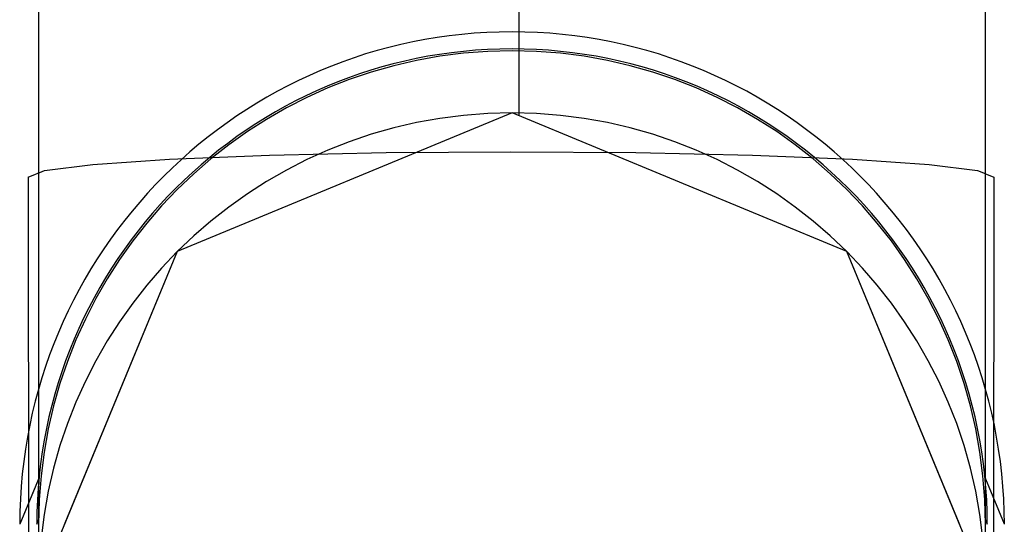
# Model space of a CAD drawing. Header units: metres. Extents: x -2 to 57.6, y -0.5 to 41.5.
# Tile 31 of 41: x 17.812 to 18.02, y 30.711 to 30.818. Entities that reach past the tile are written whole.
import ezdxf

# ---------------------------------------------------------------- set-up
doc = ezdxf.new("R2010")
doc.units = ezdxf.units.M
doc.layers.add('ITB_XXX_xRef', color=251, linetype='Continuous')

# ---------------------------------------------------------------- blocks, each defined once
blk = doc.blocks.new('ITB_1003-ID-102-8-535-128')
at = {"lineweight": 25}
blk.add_wipeout([(213.4159, 179.24943), (213.48661, 179.22014), (213.34519, 179.22014)], dxfattribs=at).dxf.layer = 'ITB_XXX_xRef'
blk.add_wipeout([(213.34519, 179.22014), (213.48661, 179.22014), (213.5159, 179.14943)], dxfattribs=at).dxf.layer = 'ITB_XXX_xRef'
blk.add_wipeout([(213.34519, 179.22014), (213.5159, 179.14943), (213.3159, 179.14943)], dxfattribs=at).dxf.layer = 'ITB_XXX_xRef'
at = {"layer": 'ITB_XXX_xRef', "lineweight": 25}
for p, q in [((213.4159, 179.24943), (213.34519, 179.22014)), ((213.48661, 179.22014), (213.4159, 179.24943)), ((213.34519, 179.22014), (213.3159, 179.14943)), ((213.5159, 179.14943), (213.48661, 179.22014))]:
    blk.add_line(p, q, dxfattribs=at)
at = {"lineweight": 25}
blk.add_wipeout([(213.4159, 179.25343), (213.42459, 179.24983), (213.40721, 179.24983)], dxfattribs=at).dxf.layer = 'ITB_XXX_xRef'
blk.add_wipeout([(213.40721, 179.24983), (213.4159, 179.24983), (213.34236, 179.22297)], dxfattribs=at).dxf.layer = 'ITB_XXX_xRef'
blk.add_wipeout([(213.34236, 179.22297), (213.4159, 179.24983), (213.35105, 179.22297)], dxfattribs=at).dxf.layer = 'ITB_XXX_xRef'
for points in [[(213.4159, 179.24983), (213.42459, 179.24983), (213.48075, 179.22297)], [(213.34236, 179.22297), (213.35105, 179.22297), (213.3413, 179.22042)]]:
    blk.add_wipeout(points, dxfattribs=at).dxf.layer = 'ITB_XXX_xRef'
for points in [[(213.48075, 179.22297), (213.42459, 179.24983), (213.48944, 179.22297)], [(213.3413, 179.22042), (213.35105, 179.22297), (213.3449, 179.22042)]]:
    blk.add_wipeout(points, dxfattribs=at).dxf.layer = 'ITB_XXX_xRef'
at = {"layer": 'ITB_XXX_xRef', "lineweight": 25}
blk.add_line((213.4159, 179.25343), (213.34236, 179.22297), dxfattribs=at)
at = {"lineweight": 25}
for points in [[(213.48075, 179.22297), (213.48944, 179.22297), (213.48689, 179.22042)], [(213.3413, 179.22042), (213.3449, 179.22042), (213.3119, 179.14943)]]:
    blk.add_wipeout(points, dxfattribs=at).dxf.layer = 'ITB_XXX_xRef'
for points in [[(213.48689, 179.22042), (213.48944, 179.22297), (213.49049, 179.22042)], [(213.3119, 179.14943), (213.3449, 179.22042), (213.3155, 179.14943)]]:
    blk.add_wipeout(points, dxfattribs=at).dxf.layer = 'ITB_XXX_xRef'
at = {"layer": 'ITB_XXX_xRef', "lineweight": 25}
for p, q in [((213.48944, 179.22297), (213.4159, 179.25343)), ((213.3449, 179.22042), (213.4159, 179.24983)), ((213.34236, 179.22297), (213.3119, 179.14943)), ((213.3155, 179.14943), (213.3449, 179.22042))]:
    blk.add_line(p, q, dxfattribs=at)
at = {"lineweight": 25}
blk.add_wipeout([(213.48689, 179.22042), (213.49049, 179.22042), (213.5163, 179.14943)], dxfattribs=at).dxf.layer = 'ITB_XXX_xRef'
at = {"layer": 'ITB_XXX_xRef', "lineweight": 25}
blk.add_line((213.4159, 179.24983), (213.48689, 179.22042), dxfattribs=at)
at = {"lineweight": 25}
blk.add_wipeout([(213.5163, 179.14943), (213.49049, 179.22042), (213.5199, 179.14943)], dxfattribs=at).dxf.layer = 'ITB_XXX_xRef'
at = {"layer": 'ITB_XXX_xRef', "lineweight": 25}
for p, q in [((213.5199, 179.14943), (213.48944, 179.22297)), ((213.48689, 179.22042), (213.5163, 179.14943))]:
    blk.add_line(p, q, dxfattribs=at)
at = {"lineweight": 25}
blk.add_wipeout([(213.4159, 179.25343), (213.42459, 179.24983), (213.40721, 179.24983)], dxfattribs=at).dxf.layer = 'ITB_XXX_xRef'
blk.add_wipeout([(213.40721, 179.24983), (213.4159, 179.24983), (213.34236, 179.22297)], dxfattribs=at).dxf.layer = 'ITB_XXX_xRef'
blk.add_wipeout([(213.34236, 179.22297), (213.4159, 179.24983), (213.35105, 179.22297)], dxfattribs=at).dxf.layer = 'ITB_XXX_xRef'
for points in [[(213.4159, 179.24983), (213.42459, 179.24983), (213.48075, 179.22297)], [(213.34236, 179.22297), (213.35105, 179.22297), (213.3413, 179.22042)]]:
    blk.add_wipeout(points, dxfattribs=at).dxf.layer = 'ITB_XXX_xRef'
for points in [[(213.48075, 179.22297), (213.42459, 179.24983), (213.48944, 179.22297)], [(213.3413, 179.22042), (213.35105, 179.22297), (213.3449, 179.22042)]]:
    blk.add_wipeout(points, dxfattribs=at).dxf.layer = 'ITB_XXX_xRef'
at = {"layer": 'ITB_XXX_xRef', "lineweight": 25}
blk.add_line((213.4159, 179.25343), (213.34236, 179.22297), dxfattribs=at)
at = {"lineweight": 25}
for points in [[(213.48075, 179.22297), (213.48944, 179.22297), (213.48689, 179.22042)], [(213.3413, 179.22042), (213.3449, 179.22042), (213.3119, 179.14943)]]:
    blk.add_wipeout(points, dxfattribs=at).dxf.layer = 'ITB_XXX_xRef'
for points in [[(213.48689, 179.22042), (213.48944, 179.22297), (213.49049, 179.22042)], [(213.3119, 179.14943), (213.3449, 179.22042), (213.3155, 179.14943)]]:
    blk.add_wipeout(points, dxfattribs=at).dxf.layer = 'ITB_XXX_xRef'
at = {"layer": 'ITB_XXX_xRef', "lineweight": 25}
for p, q in [((213.48944, 179.22297), (213.4159, 179.25343)), ((213.3449, 179.22042), (213.4159, 179.24983)), ((213.34236, 179.22297), (213.3119, 179.14943)), ((213.3155, 179.14943), (213.3449, 179.22042))]:
    blk.add_line(p, q, dxfattribs=at)
at = {"lineweight": 25}
blk.add_wipeout([(213.48689, 179.22042), (213.49049, 179.22042), (213.5163, 179.14943)], dxfattribs=at).dxf.layer = 'ITB_XXX_xRef'
at = {"layer": 'ITB_XXX_xRef', "lineweight": 25}
blk.add_line((213.4159, 179.24983), (213.48689, 179.22042), dxfattribs=at)
at = {"lineweight": 25}
blk.add_wipeout([(213.5163, 179.14943), (213.49049, 179.22042), (213.5199, 179.14943)], dxfattribs=at).dxf.layer = 'ITB_XXX_xRef'
at = {"layer": 'ITB_XXX_xRef', "lineweight": 25}
for p, q in [((213.5199, 179.14943), (213.48944, 179.22297)), ((213.48689, 179.22042), (213.5163, 179.14943))]:
    blk.add_line(p, q, dxfattribs=at)
at = {"lineweight": 25}
blk.add_wipeout([(213.4159, 179.25343), (213.42459, 179.24983), (213.40721, 179.24983)], dxfattribs=at).dxf.layer = 'ITB_XXX_xRef'
blk.add_wipeout([(213.40721, 179.24983), (213.4159, 179.24983), (213.34236, 179.22297)], dxfattribs=at).dxf.layer = 'ITB_XXX_xRef'
blk.add_wipeout([(213.34236, 179.22297), (213.4159, 179.24983), (213.35105, 179.22297)], dxfattribs=at).dxf.layer = 'ITB_XXX_xRef'
for points in [[(213.4159, 179.24983), (213.42459, 179.24983), (213.48075, 179.22297)], [(213.34236, 179.22297), (213.35105, 179.22297), (213.3413, 179.22042)]]:
    blk.add_wipeout(points, dxfattribs=at).dxf.layer = 'ITB_XXX_xRef'
for points in [[(213.48075, 179.22297), (213.42459, 179.24983), (213.48944, 179.22297)], [(213.3413, 179.22042), (213.35105, 179.22297), (213.3449, 179.22042)]]:
    blk.add_wipeout(points, dxfattribs=at).dxf.layer = 'ITB_XXX_xRef'
at = {"layer": 'ITB_XXX_xRef', "lineweight": 25}
blk.add_line((213.4159, 179.25343), (213.34236, 179.22297), dxfattribs=at)
at = {"lineweight": 25}
for points in [[(213.48075, 179.22297), (213.48944, 179.22297), (213.48689, 179.22042)], [(213.3413, 179.22042), (213.3449, 179.22042), (213.3119, 179.14943)]]:
    blk.add_wipeout(points, dxfattribs=at).dxf.layer = 'ITB_XXX_xRef'
for points in [[(213.48689, 179.22042), (213.48944, 179.22297), (213.49049, 179.22042)], [(213.3119, 179.14943), (213.3449, 179.22042), (213.3155, 179.14943)]]:
    blk.add_wipeout(points, dxfattribs=at).dxf.layer = 'ITB_XXX_xRef'
at = {"layer": 'ITB_XXX_xRef', "lineweight": 25}
for p, q in [((213.48944, 179.22297), (213.4159, 179.25343)), ((213.3449, 179.22042), (213.4159, 179.24983)), ((213.34236, 179.22297), (213.3119, 179.14943)), ((213.3155, 179.14943), (213.3449, 179.22042))]:
    blk.add_line(p, q, dxfattribs=at)
at = {"lineweight": 25}
blk.add_wipeout([(213.48689, 179.22042), (213.49049, 179.22042), (213.5163, 179.14943)], dxfattribs=at).dxf.layer = 'ITB_XXX_xRef'
at = {"layer": 'ITB_XXX_xRef', "lineweight": 25}
blk.add_line((213.4159, 179.24983), (213.48689, 179.22042), dxfattribs=at)
at = {"lineweight": 25}
blk.add_wipeout([(213.5163, 179.14943), (213.49049, 179.22042), (213.5199, 179.14943)], dxfattribs=at).dxf.layer = 'ITB_XXX_xRef'
at = {"layer": 'ITB_XXX_xRef', "lineweight": 25}
for p, q in [((213.5199, 179.14943), (213.48944, 179.22297)), ((213.48689, 179.22042), (213.5163, 179.14943))]:
    blk.add_line(p, q, dxfattribs=at)
at = {"lineweight": 25}
blk.add_wipeout([(213.4159, 179.25343), (213.42459, 179.24983), (213.40721, 179.24983)], dxfattribs=at).dxf.layer = 'ITB_XXX_xRef'
blk.add_wipeout([(213.40721, 179.24983), (213.4159, 179.24983), (213.34236, 179.22297)], dxfattribs=at).dxf.layer = 'ITB_XXX_xRef'
blk.add_wipeout([(213.34236, 179.22297), (213.4159, 179.24983), (213.35105, 179.22297)], dxfattribs=at).dxf.layer = 'ITB_XXX_xRef'
for points in [[(213.4159, 179.24983), (213.42459, 179.24983), (213.48075, 179.22297)], [(213.34236, 179.22297), (213.35105, 179.22297), (213.3413, 179.22042)]]:
    blk.add_wipeout(points, dxfattribs=at).dxf.layer = 'ITB_XXX_xRef'
for points in [[(213.48075, 179.22297), (213.42459, 179.24983), (213.48944, 179.22297)], [(213.3413, 179.22042), (213.35105, 179.22297), (213.3449, 179.22042)]]:
    blk.add_wipeout(points, dxfattribs=at).dxf.layer = 'ITB_XXX_xRef'
at = {"layer": 'ITB_XXX_xRef', "lineweight": 25}
blk.add_line((213.4159, 179.25343), (213.34236, 179.22297), dxfattribs=at)
at = {"lineweight": 25}
for points in [[(213.48075, 179.22297), (213.48944, 179.22297), (213.48689, 179.22042)], [(213.3413, 179.22042), (213.3449, 179.22042), (213.3119, 179.14943)]]:
    blk.add_wipeout(points, dxfattribs=at).dxf.layer = 'ITB_XXX_xRef'
for points in [[(213.48689, 179.22042), (213.48944, 179.22297), (213.49049, 179.22042)], [(213.3119, 179.14943), (213.3449, 179.22042), (213.3155, 179.14943)]]:
    blk.add_wipeout(points, dxfattribs=at).dxf.layer = 'ITB_XXX_xRef'
at = {"layer": 'ITB_XXX_xRef', "lineweight": 25}
for p, q in [((213.48944, 179.22297), (213.4159, 179.25343)), ((213.3449, 179.22042), (213.4159, 179.24983)), ((213.34236, 179.22297), (213.3119, 179.14943)), ((213.3155, 179.14943), (213.3449, 179.22042))]:
    blk.add_line(p, q, dxfattribs=at)
at = {"lineweight": 25}
blk.add_wipeout([(213.48689, 179.22042), (213.49049, 179.22042), (213.5163, 179.14943)], dxfattribs=at).dxf.layer = 'ITB_XXX_xRef'
at = {"layer": 'ITB_XXX_xRef', "lineweight": 25}
blk.add_line((213.4159, 179.24983), (213.48689, 179.22042), dxfattribs=at)
at = {"lineweight": 25}
blk.add_wipeout([(213.5163, 179.14943), (213.49049, 179.22042), (213.5199, 179.14943)], dxfattribs=at).dxf.layer = 'ITB_XXX_xRef'
at = {"layer": 'ITB_XXX_xRef', "lineweight": 25}
for p, q in [((213.5199, 179.14943), (213.48944, 179.22297)), ((213.48689, 179.22042), (213.5163, 179.14943))]:
    blk.add_line(p, q, dxfattribs=at)
at = {"lineweight": 25}
blk.add_wipeout([(213.4159, 179.25343), (213.42459, 179.24983), (213.40721, 179.24983)], dxfattribs=at).dxf.layer = 'ITB_XXX_xRef'
blk.add_wipeout([(213.40721, 179.24983), (213.4159, 179.24983), (213.34236, 179.22297)], dxfattribs=at).dxf.layer = 'ITB_XXX_xRef'
blk.add_wipeout([(213.34236, 179.22297), (213.4159, 179.24983), (213.35105, 179.22297)], dxfattribs=at).dxf.layer = 'ITB_XXX_xRef'
for points in [[(213.4159, 179.24983), (213.42459, 179.24983), (213.48075, 179.22297)], [(213.34236, 179.22297), (213.35105, 179.22297), (213.3413, 179.22042)]]:
    blk.add_wipeout(points, dxfattribs=at).dxf.layer = 'ITB_XXX_xRef'
for points in [[(213.48075, 179.22297), (213.42459, 179.24983), (213.48944, 179.22297)], [(213.3413, 179.22042), (213.35105, 179.22297), (213.3449, 179.22042)]]:
    blk.add_wipeout(points, dxfattribs=at).dxf.layer = 'ITB_XXX_xRef'
at = {"layer": 'ITB_XXX_xRef', "lineweight": 25}
blk.add_line((213.4159, 179.25343), (213.34236, 179.22297), dxfattribs=at)
at = {"lineweight": 25}
for points in [[(213.48075, 179.22297), (213.48944, 179.22297), (213.48689, 179.22042)], [(213.3413, 179.22042), (213.3449, 179.22042), (213.3119, 179.14943)]]:
    blk.add_wipeout(points, dxfattribs=at).dxf.layer = 'ITB_XXX_xRef'
for points in [[(213.48689, 179.22042), (213.48944, 179.22297), (213.49049, 179.22042)], [(213.3119, 179.14943), (213.3449, 179.22042), (213.3155, 179.14943)]]:
    blk.add_wipeout(points, dxfattribs=at).dxf.layer = 'ITB_XXX_xRef'
at = {"layer": 'ITB_XXX_xRef', "lineweight": 25}
for p, q in [((213.48944, 179.22297), (213.4159, 179.25343)), ((213.3449, 179.22042), (213.4159, 179.24983)), ((213.34236, 179.22297), (213.3119, 179.14943)), ((213.3155, 179.14943), (213.3449, 179.22042))]:
    blk.add_line(p, q, dxfattribs=at)
at = {"lineweight": 25}
blk.add_wipeout([(213.48689, 179.22042), (213.49049, 179.22042), (213.5163, 179.14943)], dxfattribs=at).dxf.layer = 'ITB_XXX_xRef'
at = {"layer": 'ITB_XXX_xRef', "lineweight": 25}
blk.add_line((213.4159, 179.24983), (213.48689, 179.22042), dxfattribs=at)
at = {"lineweight": 25}
blk.add_wipeout([(213.5163, 179.14943), (213.49049, 179.22042), (213.5199, 179.14943)], dxfattribs=at).dxf.layer = 'ITB_XXX_xRef'
at = {"layer": 'ITB_XXX_xRef', "lineweight": 25}
for p, q in [((213.5199, 179.14943), (213.48944, 179.22297)), ((213.48689, 179.22042), (213.5163, 179.14943))]:
    blk.add_line(p, q, dxfattribs=at)
at = {"lineweight": 25}
blk.add_wipeout([(213.4159, 179.25343), (213.42459, 179.24983), (213.40721, 179.24983)], dxfattribs=at).dxf.layer = 'ITB_XXX_xRef'
blk.add_wipeout([(213.40721, 179.24983), (213.4159, 179.24983), (213.34236, 179.22297)], dxfattribs=at).dxf.layer = 'ITB_XXX_xRef'
blk.add_wipeout([(213.34236, 179.22297), (213.4159, 179.24983), (213.35105, 179.22297)], dxfattribs=at).dxf.layer = 'ITB_XXX_xRef'
for points in [[(213.4159, 179.24983), (213.42459, 179.24983), (213.48075, 179.22297)], [(213.34236, 179.22297), (213.35105, 179.22297), (213.3413, 179.22042)]]:
    blk.add_wipeout(points, dxfattribs=at).dxf.layer = 'ITB_XXX_xRef'
for points in [[(213.48075, 179.22297), (213.42459, 179.24983), (213.48944, 179.22297)], [(213.3413, 179.22042), (213.35105, 179.22297), (213.3449, 179.22042)]]:
    blk.add_wipeout(points, dxfattribs=at).dxf.layer = 'ITB_XXX_xRef'
at = {"layer": 'ITB_XXX_xRef', "lineweight": 25}
blk.add_line((213.4159, 179.25343), (213.34236, 179.22297), dxfattribs=at)
at = {"lineweight": 25}
for points in [[(213.48075, 179.22297), (213.48944, 179.22297), (213.48689, 179.22042)], [(213.3413, 179.22042), (213.3449, 179.22042), (213.3119, 179.14943)]]:
    blk.add_wipeout(points, dxfattribs=at).dxf.layer = 'ITB_XXX_xRef'
for points in [[(213.48689, 179.22042), (213.48944, 179.22297), (213.49049, 179.22042)], [(213.3119, 179.14943), (213.3449, 179.22042), (213.3155, 179.14943)]]:
    blk.add_wipeout(points, dxfattribs=at).dxf.layer = 'ITB_XXX_xRef'
at = {"layer": 'ITB_XXX_xRef', "lineweight": 25}
for p, q in [((213.48944, 179.22297), (213.4159, 179.25343)), ((213.3449, 179.22042), (213.4159, 179.24983)), ((213.34236, 179.22297), (213.3119, 179.14943)), ((213.3155, 179.14943), (213.3449, 179.22042))]:
    blk.add_line(p, q, dxfattribs=at)
at = {"lineweight": 25}
blk.add_wipeout([(213.48689, 179.22042), (213.49049, 179.22042), (213.5163, 179.14943)], dxfattribs=at).dxf.layer = 'ITB_XXX_xRef'
at = {"layer": 'ITB_XXX_xRef', "lineweight": 25}
blk.add_line((213.4159, 179.24983), (213.48689, 179.22042), dxfattribs=at)
at = {"lineweight": 25}
blk.add_wipeout([(213.5163, 179.14943), (213.49049, 179.22042), (213.5199, 179.14943)], dxfattribs=at).dxf.layer = 'ITB_XXX_xRef'
at = {"layer": 'ITB_XXX_xRef', "lineweight": 25}
for p, q in [((213.5199, 179.14943), (213.48944, 179.22297)), ((213.48689, 179.22042), (213.5163, 179.14943))]:
    blk.add_line(p, q, dxfattribs=at)
at = {"lineweight": 25}
blk.add_wipeout([(213.4159, 179.25343), (213.42459, 179.24983), (213.40721, 179.24983)], dxfattribs=at).dxf.layer = 'ITB_XXX_xRef'
blk.add_wipeout([(213.40721, 179.24983), (213.4159, 179.24983), (213.34236, 179.22297)], dxfattribs=at).dxf.layer = 'ITB_XXX_xRef'
blk.add_wipeout([(213.34236, 179.22297), (213.4159, 179.24983), (213.35105, 179.22297)], dxfattribs=at).dxf.layer = 'ITB_XXX_xRef'
for points in [[(213.4159, 179.24983), (213.42459, 179.24983), (213.48075, 179.22297)], [(213.34236, 179.22297), (213.35105, 179.22297), (213.3413, 179.22042)]]:
    blk.add_wipeout(points, dxfattribs=at).dxf.layer = 'ITB_XXX_xRef'
for points in [[(213.48075, 179.22297), (213.42459, 179.24983), (213.48944, 179.22297)], [(213.3413, 179.22042), (213.35105, 179.22297), (213.3449, 179.22042)]]:
    blk.add_wipeout(points, dxfattribs=at).dxf.layer = 'ITB_XXX_xRef'
at = {"layer": 'ITB_XXX_xRef', "lineweight": 25}
blk.add_line((213.4159, 179.25343), (213.34236, 179.22297), dxfattribs=at)
at = {"lineweight": 25}
for points in [[(213.48075, 179.22297), (213.48944, 179.22297), (213.48689, 179.22042)], [(213.3413, 179.22042), (213.3449, 179.22042), (213.3119, 179.14943)]]:
    blk.add_wipeout(points, dxfattribs=at).dxf.layer = 'ITB_XXX_xRef'
for points in [[(213.48689, 179.22042), (213.48944, 179.22297), (213.49049, 179.22042)], [(213.3119, 179.14943), (213.3449, 179.22042), (213.3155, 179.14943)]]:
    blk.add_wipeout(points, dxfattribs=at).dxf.layer = 'ITB_XXX_xRef'
at = {"layer": 'ITB_XXX_xRef', "lineweight": 25}
for p, q in [((213.48944, 179.22297), (213.4159, 179.25343)), ((213.3449, 179.22042), (213.4159, 179.24983)), ((213.34236, 179.22297), (213.3119, 179.14943)), ((213.3155, 179.14943), (213.3449, 179.22042))]:
    blk.add_line(p, q, dxfattribs=at)
at = {"lineweight": 25}
blk.add_wipeout([(213.48689, 179.22042), (213.49049, 179.22042), (213.5163, 179.14943)], dxfattribs=at).dxf.layer = 'ITB_XXX_xRef'
at = {"layer": 'ITB_XXX_xRef', "lineweight": 25}
blk.add_line((213.4159, 179.24983), (213.48689, 179.22042), dxfattribs=at)
at = {"lineweight": 25}
blk.add_wipeout([(213.5163, 179.14943), (213.49049, 179.22042), (213.5199, 179.14943)], dxfattribs=at).dxf.layer = 'ITB_XXX_xRef'
at = {"layer": 'ITB_XXX_xRef', "lineweight": 25}
for p, q in [((213.5199, 179.14943), (213.48944, 179.22297)), ((213.48689, 179.22042), (213.5163, 179.14943))]:
    blk.add_line(p, q, dxfattribs=at)
at = {"lineweight": 25}
blk.add_wipeout([(213.4159, 179.25343), (213.42459, 179.24983), (213.40721, 179.24983)], dxfattribs=at).dxf.layer = 'ITB_XXX_xRef'
blk.add_wipeout([(213.40721, 179.24983), (213.4159, 179.24983), (213.34236, 179.22297)], dxfattribs=at).dxf.layer = 'ITB_XXX_xRef'
blk.add_wipeout([(213.34236, 179.22297), (213.4159, 179.24983), (213.35105, 179.22297)], dxfattribs=at).dxf.layer = 'ITB_XXX_xRef'
for points in [[(213.4159, 179.24983), (213.42459, 179.24983), (213.48075, 179.22297)], [(213.34236, 179.22297), (213.35105, 179.22297), (213.3413, 179.22042)]]:
    blk.add_wipeout(points, dxfattribs=at).dxf.layer = 'ITB_XXX_xRef'
for points in [[(213.48075, 179.22297), (213.42459, 179.24983), (213.48944, 179.22297)], [(213.3413, 179.22042), (213.35105, 179.22297), (213.3449, 179.22042)]]:
    blk.add_wipeout(points, dxfattribs=at).dxf.layer = 'ITB_XXX_xRef'
at = {"layer": 'ITB_XXX_xRef', "lineweight": 25}
blk.add_line((213.4159, 179.25343), (213.34236, 179.22297), dxfattribs=at)
at = {"lineweight": 25}
for points in [[(213.48075, 179.22297), (213.48944, 179.22297), (213.48689, 179.22042)], [(213.3413, 179.22042), (213.3449, 179.22042), (213.3119, 179.14943)]]:
    blk.add_wipeout(points, dxfattribs=at).dxf.layer = 'ITB_XXX_xRef'
for points in [[(213.48689, 179.22042), (213.48944, 179.22297), (213.49049, 179.22042)], [(213.3119, 179.14943), (213.3449, 179.22042), (213.3155, 179.14943)]]:
    blk.add_wipeout(points, dxfattribs=at).dxf.layer = 'ITB_XXX_xRef'
at = {"layer": 'ITB_XXX_xRef', "lineweight": 25}
for p, q in [((213.48944, 179.22297), (213.4159, 179.25343)), ((213.3449, 179.22042), (213.4159, 179.24983)), ((213.34236, 179.22297), (213.3119, 179.14943)), ((213.31368, 179.22277), (213.31455, 178.55006)), ((213.3155, 179.14943), (213.3449, 179.22042))]:
    blk.add_line(p, q, dxfattribs=at)
at = {"lineweight": 25}
blk.add_wipeout([(213.48689, 179.22042), (213.49049, 179.22042), (213.5163, 179.14943)], dxfattribs=at).dxf.layer = 'ITB_XXX_xRef'
at = {"layer": 'ITB_XXX_xRef', "lineweight": 25}
blk.add_line((213.4159, 179.24983), (213.48689, 179.22042), dxfattribs=at)
at = {"lineweight": 25}
blk.add_wipeout([(213.5163, 179.14943), (213.49049, 179.22042), (213.5199, 179.14943)], dxfattribs=at).dxf.layer = 'ITB_XXX_xRef'
at = {"layer": 'ITB_XXX_xRef', "lineweight": 25}
for p, q in [((213.5199, 179.14943), (213.48944, 179.22297)), ((213.48689, 179.22042), (213.5163, 179.14943))]:
    blk.add_line(p, q, dxfattribs=at)
at = {"lineweight": 25}
blk.add_wipeout([(213.4159, 179.24943), (213.48661, 179.22014), (213.34519, 179.22014)], dxfattribs=at).dxf.layer = 'ITB_XXX_xRef'
blk.add_wipeout([(213.34519, 179.22014), (213.48661, 179.22014), (213.5159, 179.14943)], dxfattribs=at).dxf.layer = 'ITB_XXX_xRef'
blk.add_wipeout([(213.34519, 179.22014), (213.5159, 179.14943), (213.3159, 179.14943)], dxfattribs=at).dxf.layer = 'ITB_XXX_xRef'
at = {"layer": 'ITB_XXX_xRef', "lineweight": 25}
for p, q in [((213.4159, 179.24943), (213.34519, 179.22014)), ((213.48661, 179.22014), (213.4159, 179.24943)), ((213.34519, 179.22014), (213.3159, 179.14943)), ((213.5159, 179.14943), (213.48661, 179.22014))]:
    blk.add_line(p, q, dxfattribs=at)
at = {"lineweight": 25}
blk.add_wipeout([(213.4159, 179.24943), (213.48661, 179.22014), (213.34519, 179.22014)], dxfattribs=at).dxf.layer = 'ITB_XXX_xRef'
blk.add_wipeout([(213.34519, 179.22014), (213.48661, 179.22014), (213.5159, 179.14943)], dxfattribs=at).dxf.layer = 'ITB_XXX_xRef'
blk.add_wipeout([(213.34519, 179.22014), (213.5159, 179.14943), (213.3159, 179.14943)], dxfattribs=at).dxf.layer = 'ITB_XXX_xRef'
at = {"layer": 'ITB_XXX_xRef', "lineweight": 25}
for p, q in [((213.4159, 179.24943), (213.34519, 179.22014)), ((213.48661, 179.22014), (213.4159, 179.24943)), ((213.34519, 179.22014), (213.3159, 179.14943)), ((213.5159, 179.14943), (213.48661, 179.22014))]:
    blk.add_line(p, q, dxfattribs=at)
at = {"lineweight": 25}
blk.add_wipeout([(213.3159, 179.14943), (213.5159, 179.14943), (213.5159, 179.44943), (213.3159, 179.44943)], dxfattribs=at).dxf.layer = 'ITB_XXX_xRef'
at = {"layer": 'ITB_XXX_xRef', "lineweight": 25}
for p, q in [((213.3159, 179.44943), (213.3159, 179.14943)), ((213.5159, 179.14943), (213.5159, 179.44943))]:
    blk.add_line(p, q, dxfattribs=at)
at = {"lineweight": 25}
blk.add_wipeout([(213.3159, 179.14943), (213.5159, 179.14943), (213.5159, 179.44943), (213.3159, 179.44943)], dxfattribs=at).dxf.layer = 'ITB_XXX_xRef'
at = {"layer": 'ITB_XXX_xRef', "lineweight": 25}
for p, q in [((213.41738, 179.22565), (213.41738, 180.41315)), ((213.3159, 179.44943), (213.3159, 179.14943)), ((213.3159, 179.44943), (213.3159, 179.14943)), ((213.3159, 179.44943), (213.3159, 179.14943)), ((213.5159, 179.14943), (213.5159, 179.44943)), ((213.5159, 179.14943), (213.5159, 179.44943)), ((213.5159, 179.14943), (213.5159, 179.44943)), ((213.31715, 179.22415), (213.32734, 179.22544)), ((213.32734, 179.22544), (213.34355, 179.22655)), ((213.4878, 179.22655), (213.50401, 179.22544)), ((213.50401, 179.22544), (213.5142, 179.22415)), ((213.31368, 179.22277), (213.31715, 179.22415)), ((213.5142, 179.22415), (213.51768, 179.22277))]:
    blk.add_line(p, q, dxfattribs=at)
at = {"lineweight": 25}
blk.add_wipeout([(213.4159, 179.2363), (213.48661, 179.20701), (213.34519, 179.20701)], dxfattribs=at).dxf.layer = 'ITB_XXX_xRef'
blk.add_wipeout([(213.34519, 179.20701), (213.48661, 179.20701), (213.5159, 179.1363)], dxfattribs=at).dxf.layer = 'ITB_XXX_xRef'
blk.add_wipeout([(213.34519, 179.20701), (213.5159, 179.1363), (213.3159, 179.1363)], dxfattribs=at).dxf.layer = 'ITB_XXX_xRef'
at = {"layer": 'ITB_XXX_xRef', "lineweight": 25}
for p, q in [((213.4159, 179.2363), (213.34519, 179.20701)), ((213.48661, 179.20701), (213.4159, 179.2363)), ((213.34519, 179.20701), (213.3159, 179.1363)), ((213.5159, 179.1363), (213.48661, 179.20701))]:
    blk.add_line(p, q, dxfattribs=at)
at = {"lineweight": 25}
blk.add_wipeout([(213.4159, 179.2363), (213.48661, 179.20701), (213.34519, 179.20701)], dxfattribs=at).dxf.layer = 'ITB_XXX_xRef'
blk.add_wipeout([(213.34519, 179.20701), (213.48661, 179.20701), (213.5159, 179.1363)], dxfattribs=at).dxf.layer = 'ITB_XXX_xRef'
blk.add_wipeout([(213.34519, 179.20701), (213.5159, 179.1363), (213.3159, 179.1363)], dxfattribs=at).dxf.layer = 'ITB_XXX_xRef'
at = {"layer": 'ITB_XXX_xRef', "lineweight": 25}
for p, q in [((213.4159, 179.2363), (213.34519, 179.20701)), ((213.48661, 179.20701), (213.4159, 179.2363)), ((213.34519, 179.20701), (213.3159, 179.1363)), ((213.5159, 179.1363), (213.48661, 179.20701))]:
    blk.add_line(p, q, dxfattribs=at)
at = {"lineweight": 25}
blk.add_wipeout([(213.4159, 179.2363), (213.48661, 179.20701), (213.34519, 179.20701)], dxfattribs=at).dxf.layer = 'ITB_XXX_xRef'
at = {"layer": 'ITB_XXX_xRef', "lineweight": 25}
for p, q in [((213.34355, 179.22655), (213.36468, 179.2274)), ((213.36468, 179.2274), (213.38928, 179.22793)), ((213.38928, 179.22793), (213.41568, 179.22811)), ((213.41568, 179.22811), (213.44208, 179.22793)), ((213.44208, 179.22793), (213.46668, 179.2274)), ((213.46668, 179.2274), (213.4878, 179.22655))]:
    blk.add_line(p, q, dxfattribs=at)
at = {"lineweight": 25}
blk.add_wipeout([(213.34519, 179.20701), (213.48661, 179.20701), (213.5159, 179.1363)], dxfattribs=at).dxf.layer = 'ITB_XXX_xRef'
blk.add_wipeout([(213.34519, 179.20701), (213.5159, 179.1363), (213.3159, 179.1363)], dxfattribs=at).dxf.layer = 'ITB_XXX_xRef'
at = {"layer": 'ITB_XXX_xRef', "lineweight": 25}
for p, q in [((213.3159, 182.53549), (213.3159, 179.1363)), ((213.3159, 182.53549), (213.3159, 179.1363)), ((213.5159, 179.1363), (213.5159, 182.53549)), ((213.5159, 179.1363), (213.5159, 182.53549)), ((213.4159, 179.2363), (213.34519, 179.20701)), ((213.48661, 179.20701), (213.4159, 179.2363)), ((213.51768, 179.22277), (213.5168, 178.54799)), ((213.34519, 179.20701), (213.3159, 179.1363)), ((213.5159, 179.1363), (213.48661, 179.20701))]:
    blk.add_line(p, q, dxfattribs=at)
for centre, radius in [((213.4159, 179.14943), 0.104), ((213.4159, 179.14943), 0.104), ((213.4159, 179.14943), 0.104), ((213.4159, 179.14943), 0.104), ((213.4159, 179.14943), 0.104), ((213.4159, 179.14943), 0.104), ((213.4159, 179.14943), 0.104), ((213.4159, 179.14943), 0.104), ((213.4159, 179.14943), 0.1004), ((213.4159, 179.14943), 0.1004), ((213.4159, 179.14943), 0.1004), ((213.4159, 179.14943), 0.1004), ((213.4159, 179.14943), 0.1004), ((213.4159, 179.14943), 0.1004), ((213.4159, 179.14943), 0.1004), ((213.4159, 179.14943), 0.1004), ((213.4159, 179.14943), 0.1), ((213.4159, 179.14943), 0.1), ((213.4159, 179.14943), 0.1), ((213.4159, 179.1363), 0.1), ((213.4159, 179.1363), 0.1), ((213.4159, 179.1363), 0.1)]:
    blk.add_arc(centre, radius, 0, 180, dxfattribs=at)

msp = doc.modelspace()

# ---------------------------------------------------------------- block references
at = {"layer": 'ITB_XXX_xRef', "lineweight": 25}
msp.add_blockref('ITB_1003-ID-102-8-535-128', (-195.49988, -148.4381), dxfattribs=at)

doc.saveas('drawing.dxf')
